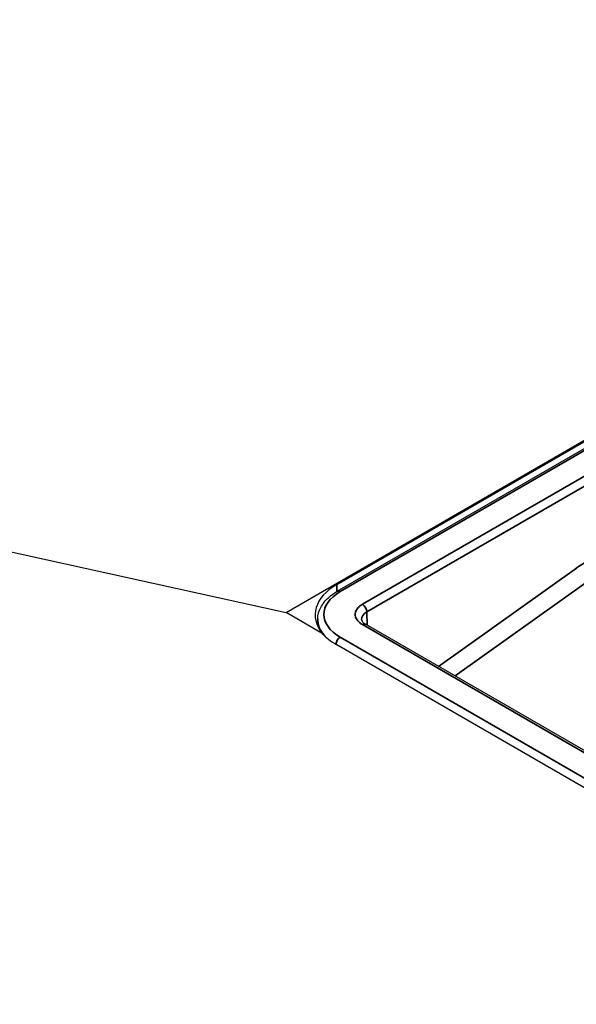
# Model space of a CAD drawing. Header units: millimetres. Extents: x -6858 to 6858, y -375 to 4365.
# Tile 6 of 97: x 2174 to 2196, y 1265 to 1304. Entities that reach past the tile are written whole.
import ezdxf

# ---------------------------------------------------------------- set-up
doc = ezdxf.new("R2010")
doc.units = ezdxf.units.MM
doc.header["$LTSCALE"] = 15
doc.layers.add('_Sichtbarkanten', color=7, linetype='Continuous', lineweight=25)
doc.layers.add('Sichtbar schmal (ISO)', color=7, linetype='Continuous', lineweight=35)

msp = doc.modelspace()

# ---------------------------------------------------------------- linework, layer by layer
at = {"layer": '_Sichtbarkanten'}
for p, q in [((2076.273, 1304.373), (2184.461, 1280.51)), ((2184.461, 1280.51), (2205.78, 1292.819)), ((2186.511, 1281.633), (2203.835, 1291.635)), ((2186.521, 1281.36), (2204.205, 1291.57)), ((2185.921, 1279.667), (2184.461, 1280.51)), ((2185.738, 1280.255), (2185.729, 1279.972)), ((2574.661, 1056.602), (2187.667, 1280.033)), ((2573.086, 1056.014), (2186.511, 1279.203))]:
    msp.add_line(p, q, dxfattribs=at)
for centre, major_axis, ratio, start_param, end_param in [((2188.632, 1280.408), (-3, 0), 0.57735, 5.497787, 6.725336), ((2188.632, 1280.093), (2.996, -0.314), 0.4942, 3.635529, 3.978777)]:
    msp.add_ellipse(centre, major_axis=major_axis, ratio=ratio, start_param=start_param, end_param=end_param, dxfattribs=at)
for points, knots in [([(2185.738, 1280.255), (2185.742, 1280.412), (2185.786, 1280.57), (2185.937, 1280.861), (2186.048, 1280.997), (2186.282, 1281.206), (2186.396, 1281.287), (2186.521, 1281.36)], [0.0000075, 0.0000075, 0.0000075, 0.0000075, 0.137756, 0.137756, 0.2771849, 0.2771849, 0.37975, 0.37975, 0.37975, 0.37975]), ([(2187.5, 1280.222), (2187.5, 1280.205), (2187.505, 1280.184), (2187.538, 1280.137), (2187.555, 1280.117), (2187.601, 1280.076), (2187.632, 1280.054), (2187.667, 1280.033)], [0.0000017, 0.0000017, 0.0000017, 0.0000017, 0.0591368, 0.0591368, 0.0917408, 0.0917408, 0.1262802, 0.1262802, 0.1262802, 0.1262802])]:
    msp.add_open_spline(points, degree=3, knots=knots, dxfattribs=at)
at = {"layer": 'Sichtbar schmal (ISO)'}
for p, q in [((2186.646, 1281.347), (2204.33, 1291.557)), ((2187.542, 1280.837), (2205.214, 1291.04)), ((2187.719, 1280.534), (2205.391, 1290.737)), ((2190.607, 1278.336), (2196.158, 1282.291)), ((2186.511, 1281.354), (2186.511, 1281.633)), ((2191.272, 1277.952), (2196.55, 1281.713)), ((2187.719, 1280.534), (2187.736, 1279.994)), ((2574.536, 1056.59), (2187.542, 1280.021)), ((2186.646, 1279.51), (2573.652, 1056.072))]:
    msp.add_line(p, q, dxfattribs=at)
for centre, major_axis, ratio, start_param, end_param in [((2196.669, 1278.049), (2.676, 4.803), 0.587338, 0.662121, 0.890915), ((2188.238, 1280.429), (2.25, 0), 0.577208, 2.356307, 3.92688), ((2186.646, 1281.143), (-0.125, 0.217), 0.57735, 5.497787, 6.283193), ((2187.542, 1280.633), (0.125, -0.217), 0.57735, 0.802851, 2.356194), ((2188.25, 1280.225), (0.75, -0.008), 0.577018, 2.362154, 3.164837), ((2188.238, 1280.225), (2.501, -0.008), 0.577206, 3.125905, 3.613856), ((2187.542, 1279.817), (0.125, 0.217), 0.57735, 0, 0.785398), ((2186.646, 1279.306), (0.125, 0.217), 0.57735, 0.785398, 2.246859)]:
    msp.add_ellipse(centre, major_axis=major_axis, ratio=ratio, start_param=start_param, end_param=end_param, dxfattribs=at)
msp.add_open_spline([(2187.542, 1280.021), (2187.506, 1280.042), (2187.44, 1280.086), (2187.356, 1280.164), (2187.295, 1280.249), (2187.258, 1280.338), (2187.246, 1280.428), (2187.258, 1280.519), (2187.294, 1280.607), (2187.355, 1280.693), (2187.439, 1280.771), (2187.506, 1280.816), (2187.542, 1280.837)], degree=3, dxfattribs=at)

doc.saveas('drawing.dxf')
